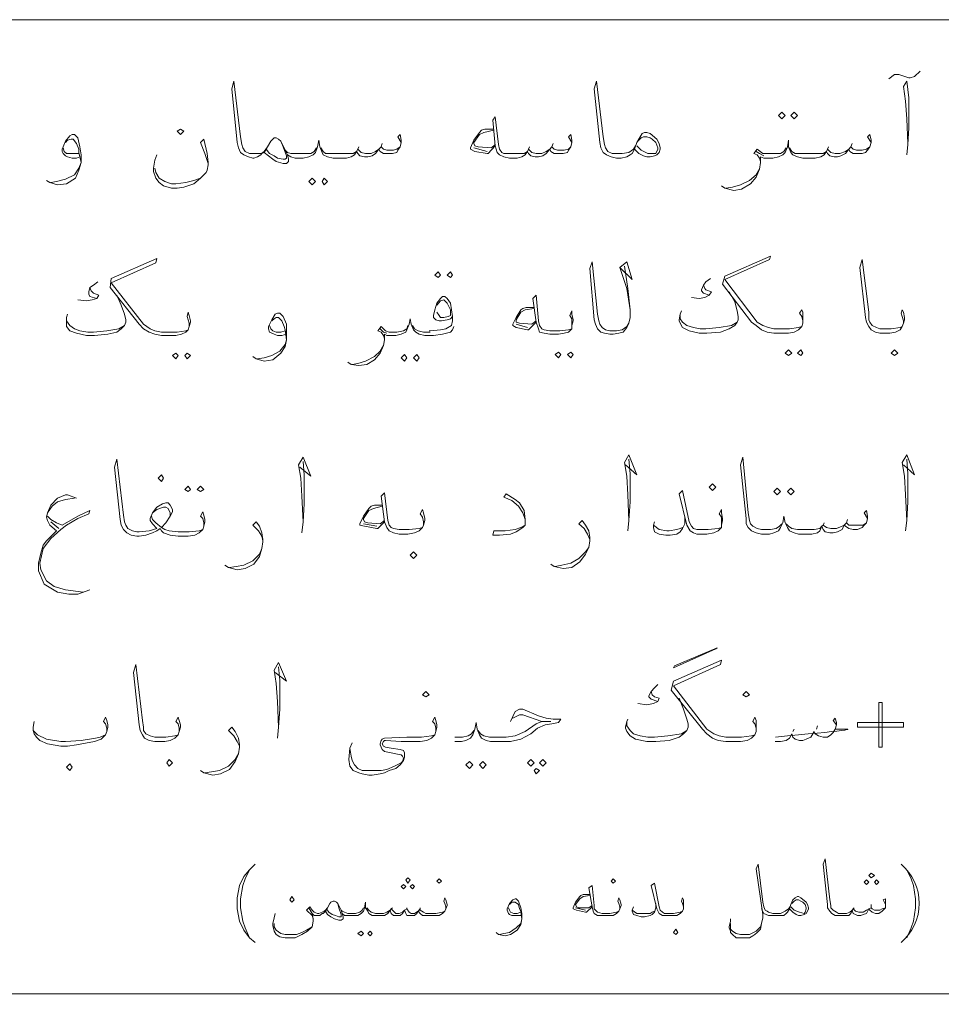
# Model space of a CAD drawing. Header units: inches. Extents: x 5.7 to 89.8, y 4 to 63.5.
# Tile 11 of 34: x 44.3 to 52.3, y 28.7 to 37.2. Entities that reach past the tile are written whole.
import ezdxf

# ---------------------------------------------------------------- set-up
doc = ezdxf.new("R2010")
doc.units = ezdxf.units.IN
doc.header["$MEASUREMENT"] = 0
doc.layers.add('PDF_textt', color=7, linetype='Continuous')

msp = doc.modelspace()

# ---------------------------------------------------------------- linework, layer by layer
at = {"layer": 'PDF_textt', "lineweight": 20}
for points in [[(19.3234, 37.1829), (74.3272, 37.1829), (74.3272, 16.4084)], [(51.8287, 36.6724), (51.8769, 36.7109), (51.9154, 36.7109), (52.0021, 36.682), (52.0117, 36.682), (52.0502, 36.6917), (52.0984, 36.7398)], [(47.6199, 36.1234), (47.591, 36.1716), (47.6102, 36.1908), (47.6199, 36.1427), (47.6199, 36.1234), (47.6102, 36.0849), (47.591, 36.056), (47.5813, 36.0367), (47.5428, 36.0271), (47.5043, 36.0271), (47.4658, 36.0271), (47.4369, 36.0464), (47.4272, 36.0656), (47.3983, 36.0271), (47.3695, 36.0078), (47.3309, 35.9982), (47.302, 35.9982), (47.2635, 36.0078), (47.2442, 36.0271), (47.2346, 36.0464), (47.2154, 36.0175), (47.1865, 35.9982), (47.1479, 35.9886), (47.0901, 35.9886), (47.0324, 35.9886), (46.9842, 35.9982), (46.9457, 36.0175), (46.936, 36.0367), (46.9168, 36.0849), (46.9072, 36.1427), (46.8975, 36.0849), (46.8783, 36.0367), (46.859, 36.0175), (46.8205, 35.9982), (46.7723, 35.9886), (46.7242, 35.9886), (46.7049, 35.9886), (46.6664, 35.9982), (46.6375, 36.0175), (46.6182, 36.056), (46.5797, 36.1331), (46.5604, 36.1523), (46.5412, 36.1619), (46.5219, 36.1619), (46.5123, 36.1523), (46.493, 36.1331), (46.4641, 36.0849), (46.4352, 36.0367), (46.416, 36.0271), (46.4063, 36.0175), (46.3774, 35.9982), (46.3485, 35.9886), (46.3389, 35.9886), (46.3004, 35.9982), (46.2619, 36.0175), (46.233, 36.0367), (46.2137, 36.0753), (46.2041, 36.1234), (46.1559, 36.5857), (46.1752, 36.6531), (46.233, 36.1716), (46.2426, 36.1042), (46.2522, 36.0753), (46.2715, 36.0464), (46.31, 36.0271), (46.3389, 36.0271), (46.3485, 36.0271), (46.3582, 36.0271), (46.4063, 36.0271), (46.4256, 36.0367), (46.4352, 36.0464), (46.4641, 36.0849)], [(49.6328, 36.0656), (49.6135, 36.0271), (49.5943, 36.0175), (49.5654, 35.9982), (49.5172, 35.9886), (49.4883, 35.9886), (49.4787, 35.9886), (49.4305, 35.9982), (49.392, 36.0175), (49.3631, 36.0367), (49.3438, 36.0753), (49.3342, 36.1234), (49.2861, 36.5857), (49.3053, 36.6531), (49.3631, 36.1716), (49.3727, 36.1042), (49.3824, 36.0753), (49.4016, 36.0464), (49.4402, 36.0271), (49.4787, 36.0271), (49.4883, 36.0271), (49.5268, 36.0271), (49.5846, 36.0367), (49.6232, 36.0656), (49.6424, 36.0945)], [(51.9828, 36.0175), (51.9924, 36.1042), (52.0021, 36.2486), (52.0021, 36.5087), (51.9828, 36.6531), (51.9539, 36.605), (51.9732, 36.4798), (51.9828, 36.3257), (51.9924, 36.1138)], [(49.0934, 36.1234), (49.0645, 36.1716), (49.0838, 36.1908), (49.0934, 36.1427), (49.0934, 36.1234), (49.0838, 36.0849), (49.0645, 36.056), (49.0549, 36.0367), (49.0164, 36.0271), (48.9779, 36.0271), (48.9393, 36.0271), (48.9104, 36.0464), (48.9008, 36.0656), (48.8719, 36.0271), (48.843, 36.0078), (48.8045, 35.9982), (48.7756, 35.9982), (48.7371, 36.0078), (48.7178, 36.0271), (48.7082, 36.0464), (48.6889, 36.0175), (48.66, 35.9982), (48.6215, 35.9886), (48.5637, 35.9886), (48.5541, 35.9886), (48.5059, 35.9982), (48.4674, 36.0175), (48.4481, 36.0367), (48.4289, 36.0945), (48.4096, 36.316), (48.4289, 36.3449), (48.4578, 36.1042), (48.4674, 36.0656), (48.4867, 36.0367), (48.5059, 36.0271), (48.5541, 36.0271), (48.5637, 36.0271), (48.6408, 36.0271), (48.6793, 36.0271), (48.7082, 36.0464), (48.7178, 36.0656), (48.7467, 36.0367), (48.7852, 36.0271), (48.8334, 36.0271), (48.8719, 36.0464), (48.9008, 36.0656), (48.9201, 36.0849), (48.9393, 36.0656), (48.9682, 36.056), (49.026, 36.056), (49.0645, 36.0656), (49.0838, 36.0849)], [(48.4193, 36.239), (48.3422, 36.239), (48.3133, 36.2294), (48.294, 36.2101), (48.2459, 36.1427), (48.217, 36.0753), (48.217, 36.0656), (48.2555, 36.0464), (48.3615, 36.0271), (48.3711, 36.0271), (48.4289, 36.0945)], [(48.4193, 36.2294), (48.3326, 36.2101), (48.294, 36.1908), (48.2459, 36.1234), (48.2459, 36.1138), (48.2555, 36.0945), (48.2844, 36.0849), (48.4, 36.0753), (48.4289, 36.1042)], [(44.8461, 35.9982), (44.8172, 35.9886), (44.7787, 35.9886), (44.7401, 35.9982), (44.7209, 36.0078), (44.7016, 36.0271), (44.692, 36.0464), (44.692, 36.0656), (44.7209, 36.1331), (44.7594, 36.1812), (44.7787, 36.1908), (44.7979, 36.1908), (44.8268, 36.1619), (44.8461, 36.0849), (44.8557, 36.0175), (44.8557, 35.9501), (44.8364, 35.8826), (44.8076, 35.8152), (44.7305, 35.7671), (44.6535, 35.7574), (44.586, 35.7767), (44.5571, 35.796)], [(44.7209, 36.1234), (44.7401, 36.1427), (44.769, 36.1523), (44.7883, 36.1523), (44.8172, 36.1138), (44.8364, 36.0656), (44.8364, 36.0367), (44.8557, 35.9501), (44.8364, 35.9019), (44.7979, 35.8441), (44.7209, 35.8056), (44.6438, 35.7863), (44.5957, 35.7767)], [(45.9537, 35.9404), (45.9248, 36.0271), (45.8862, 36.1234), (45.9151, 36.1523), (45.944, 36.0271), (45.9537, 35.9501), (45.9537, 35.9308), (45.944, 35.8826), (45.9344, 35.8634), (45.8862, 35.8152), (45.8285, 35.7671), (45.7418, 35.7382), (45.684, 35.7285), (45.6358, 35.7285), (45.5684, 35.7478), (45.5299, 35.7767), (45.501, 35.8152), (45.4817, 35.873), (45.4817, 35.9019), (45.4914, 35.9693), (45.5106, 36.0175)], [(46.5797, 36.1331), (46.599, 36.0849), (46.6278, 36.0078), (46.6278, 35.9886), (46.6182, 35.979), (46.599, 35.979), (46.5508, 35.9886), (46.5219, 36.0078), (46.4834, 36.0271), (46.4545, 36.0656)], [(49.6617, 36.1331), (49.6906, 36.1619), (49.7098, 36.1716), (49.7387, 36.1716), (49.7676, 36.1619), (49.7869, 36.1523), (49.8158, 36.1234), (49.835, 36.0753), (49.835, 36.0656), (49.8158, 36.0271), (49.7965, 36.0271), (49.7484, 36.0271), (49.6906, 36.056), (49.652, 36.0945)], [(51.6746, 36.1234), (51.6457, 36.1716), (51.665, 36.1908), (51.6746, 36.1427), (51.6746, 36.1234), (51.665, 36.0849), (51.6457, 36.056), (51.6264, 36.0367), (51.5975, 36.0271), (51.559, 36.0271), (51.5205, 36.0271), (51.4916, 36.0464), (51.482, 36.0656), (51.4531, 36.0271), (51.4146, 36.0078), (51.3857, 35.9982), (51.3568, 35.9982), (51.3182, 36.0078), (51.299, 36.0271), (51.2894, 36.0464), (51.2701, 36.0175), (51.2412, 35.9982), (51.193, 35.9886), (51.1449, 35.9886), (51.0871, 35.9886), (51.0389, 35.9982), (51.0004, 36.0175), (50.9812, 36.0367), (50.9619, 36.0849), (50.9619, 36.1427), (50.9523, 36.0849), (50.933, 36.0367), (50.9137, 36.0175), (50.8752, 35.9982), (50.8271, 35.9886), (50.7693, 35.9886), (50.75, 35.9886), (50.7211, 35.9982), (50.7211, 35.9501), (50.7115, 35.8923), (50.6826, 35.8249), (50.6344, 35.7671), (50.5574, 35.7189), (50.49, 35.7093), (50.4129, 35.7285), (50.384, 35.7478)], [(44.8364, 36.0271), (44.8076, 36.0271), (44.769, 36.0271), (44.7305, 36.0271), (44.7112, 36.0464), (44.7016, 36.0753)], [(46.8879, 36.0753), (46.8686, 36.0464), (46.8397, 36.0271), (46.7819, 36.0271), (46.7242, 36.0271), (46.7049, 36.0271), (46.6664, 36.0271), (46.6375, 36.0367), (46.6182, 36.056)], [(46.9264, 36.0753), (46.9457, 36.0464), (46.9649, 36.0271), (47.0227, 36.0271), (47.0901, 36.0271), (47.1576, 36.0271), (47.2057, 36.0271), (47.2346, 36.0464), (47.2442, 36.0656), (47.2731, 36.0367), (47.3117, 36.0271), (47.3598, 36.0271), (47.3983, 36.0464), (47.4272, 36.0656), (47.4465, 36.0849), (47.4658, 36.0656), (47.4947, 36.056), (47.5524, 36.056), (47.5813, 36.0656), (47.6102, 36.0849)], [(47.2539, 36.0849), (47.2442, 36.0656)], [(47.4561, 36.1138), (47.4465, 36.0849)], [(48.3615, 36.0464), (48.2459, 36.0753)], [(48.7275, 36.0849), (48.7178, 36.0656)], [(48.9297, 36.1138), (48.9201, 36.0849)], [(50.9426, 36.0753), (50.9234, 36.0464), (50.8945, 36.0271), (50.8367, 36.0271), (50.7693, 36.0271), (50.7596, 36.0271), (50.7404, 36.0271), (50.6922, 36.0656), (50.6633, 36.0271), (50.6922, 36.0175), (50.7115, 35.9886), (50.7211, 35.9597)], [(50.75, 36.0078), (50.7115, 36.0271), (50.6826, 36.0464)], [(50.9715, 36.0753), (50.9908, 36.0464), (51.0197, 36.0271), (51.0775, 36.0271), (51.1449, 36.0271), (51.2123, 36.0271), (51.2605, 36.0271), (51.2894, 36.0464), (51.299, 36.0656), (51.3279, 36.0367), (51.3664, 36.0271), (51.4049, 36.0271), (51.4531, 36.0464), (51.482, 36.0656), (51.5012, 36.0849), (51.5205, 36.0656), (51.5494, 36.056), (51.5975, 36.056), (51.6361, 36.0656), (51.665, 36.0849)], [(51.3086, 36.0849), (51.299, 36.0656)], [(51.5109, 36.1138), (51.5012, 36.0849)], [(46.6375, 36.0175), (46.6471, 35.979), (46.6471, 35.9597), (46.6278, 35.9404), (46.599, 35.9404), (46.5412, 35.9597), (46.5123, 35.979), (46.4738, 36.0078), (46.4352, 36.0367)], [(45.4914, 35.9019), (45.501, 35.8634), (45.5299, 35.8152), (45.578, 35.7863), (45.6358, 35.7671), (45.6744, 35.7671), (45.761, 35.7767), (45.8285, 35.796), (45.8862, 35.8152), (45.9344, 35.8634)], [(50.4225, 35.7285), (50.4803, 35.7382), (50.5477, 35.7574), (50.6248, 35.796), (50.6826, 35.8441), (50.7115, 35.8923)], [(45.7899, 34.5343), (45.7899, 34.5632), (45.7803, 34.5921), (45.7707, 34.621), (45.7803, 34.6595), (45.7899, 34.6306), (45.7996, 34.5824), (45.7996, 34.5728), (45.7899, 34.5343), (45.7803, 34.5054), (45.761, 34.4861), (45.7225, 34.4669), (45.6744, 34.4572), (45.5973, 34.4572), (45.5492, 34.4572), (45.4914, 34.4669), (45.4432, 34.4861), (45.3951, 34.515), (45.3565, 34.5535), (45.1061, 34.8714), (45.1158, 34.9484), (45.5106, 35.1218), (45.501, 35.0833), (45.1158, 34.9099), (45.3951, 34.5535), (45.4528, 34.515), (45.4914, 34.4957), (45.5492, 34.4861), (45.5973, 34.4861), (45.684, 34.4861), (45.761, 34.4957), (45.7803, 34.5054)], [(51.0871, 34.5632), (51.0871, 34.5824), (51.0775, 34.621), (51.0582, 34.6498), (51.0775, 34.6787), (51.0871, 34.6595), (51.0871, 34.6113), (51.0871, 34.5921), (51.0871, 34.5632), (51.0775, 34.5343), (51.0486, 34.5054), (51.01, 34.4861), (50.9619, 34.4765), (50.8945, 34.4765), (50.8367, 34.4765), (50.7789, 34.4861), (50.7307, 34.5054), (50.6826, 34.5439), (50.6441, 34.5728), (50.3936, 34.9003), (50.4129, 34.9677), (50.8078, 35.141), (50.7982, 35.1121), (50.4129, 34.9388), (50.6922, 34.5728), (50.7404, 34.5439), (50.7885, 34.5246), (50.8367, 34.515), (50.8945, 34.515), (50.9715, 34.515), (51.0486, 34.5246), (51.0775, 34.5343)], [(51.9539, 34.5632), (51.9539, 34.5824), (51.9443, 34.621), (51.9346, 34.6498), (51.9443, 34.6787), (51.9539, 34.6595), (51.9635, 34.6113), (51.9635, 34.5921), (51.9539, 34.5632), (51.9443, 34.5343), (51.925, 34.5054), (51.8865, 34.4861), (51.8383, 34.4765), (51.7613, 34.4765), (51.7516, 34.4765), (51.7131, 34.4861), (51.6746, 34.5054), (51.6553, 34.5343), (51.6361, 34.5728), (51.6264, 34.6113), (51.5783, 35.0447), (51.5975, 35.1121), (51.6553, 34.6595), (51.6553, 34.5921), (51.665, 34.5728), (51.6842, 34.5439), (51.7228, 34.5246), (51.7516, 34.515), (51.7613, 34.515), (51.848, 34.515), (51.925, 34.5246), (51.9443, 34.5343)], [(49.5461, 35.0544), (49.575, 34.8617), (49.5943, 34.6787), (49.5943, 34.6113), (49.5846, 34.5632), (49.5654, 34.5246), (49.5365, 34.4861), (49.4979, 34.4765), (49.4498, 34.4669), (49.4305, 34.4669), (49.4209, 34.4669), (49.3727, 34.4765), (49.3438, 34.4861), (49.315, 34.515), (49.2957, 34.5535), (49.2861, 34.5921), (49.2475, 35.0351), (49.2668, 35.0929), (49.315, 34.6402), (49.3246, 34.5824), (49.3342, 34.5535), (49.3535, 34.5246), (49.3824, 34.5054), (49.4209, 34.4957), (49.4305, 34.4957), (49.4787, 34.4957), (49.5268, 34.5054), (49.5654, 34.5343), (49.5846, 34.5632)], [(49.5076, 35.0447), (49.6135, 34.9388), (49.5654, 35.0929), (49.5076, 35.0447), (49.5654, 34.8617), (49.5943, 34.6787)], [(50.2877, 34.9484), (50.2492, 34.9195), (50.2299, 34.8906), (50.2107, 34.8521), (50.2107, 34.8425), (50.2299, 34.8232), (50.2781, 34.8039), (50.2395, 34.7847), (50.1914, 34.7751), (50.124, 34.7847)], [(45.0002, 34.9195), (44.9617, 34.8906), (44.9328, 34.8714), (44.9231, 34.8328), (44.9231, 34.8136), (44.9328, 34.7943), (44.9905, 34.7751), (44.952, 34.7654), (44.9039, 34.7558), (44.8268, 34.7654)], [(44.9328, 34.8714), (44.9424, 34.8425), (44.9617, 34.8232), (45.0098, 34.8039), (44.9905, 34.7751)], [(50.2299, 34.8906), (50.2395, 34.8617), (50.2492, 34.8521), (50.2973, 34.8328), (50.2781, 34.8039)], [(45.1639, 34.8039), (45.2024, 34.7173), (45.2313, 34.6402), (45.241, 34.5921), (45.241, 34.5728), (45.2313, 34.5439), (45.2024, 34.515), (45.1639, 34.4861), (45.0869, 34.4669), (44.9713, 34.4572), (44.9039, 34.4572), (44.8172, 34.4765), (44.7594, 34.4957), (44.7305, 34.5343), (44.7305, 34.5632), (44.7305, 34.5728), (44.7305, 34.6113), (44.7401, 34.6402)], [(48.0629, 34.621), (48.0436, 34.6017), (48.0147, 34.5921), (47.9666, 34.5824), (47.9473, 34.5824), (47.9184, 34.5921), (47.8992, 34.6113), (47.8992, 34.6306), (47.9088, 34.6787), (47.9281, 34.7365), (47.957, 34.7751), (47.9762, 34.7943), (47.9955, 34.7943), (48.0147, 34.7751), (48.0436, 34.7365), (48.0533, 34.6787), (48.0629, 34.621), (48.0629, 34.5824), (48.0533, 34.5439), (48.0051, 34.515), (47.957, 34.5054), (47.8703, 34.4957), (47.8606, 34.4957)], [(47.9281, 34.7173), (47.957, 34.7558), (47.9858, 34.7654), (48.0147, 34.7365), (48.0436, 34.6787), (48.0436, 34.6498), (48.0436, 34.6306), (48.0244, 34.621), (47.9858, 34.6113), (47.957, 34.6113), (47.9473, 34.6306), (47.9281, 34.6595)], [(49.0934, 34.5439), (49.0934, 34.5728), (49.0934, 34.6017), (49.0742, 34.6306), (49.0934, 34.6691), (49.0934, 34.6402), (49.1031, 34.5921), (49.1031, 34.5824), (49.0934, 34.5439), (49.0934, 34.515), (49.0645, 34.4861), (49.026, 34.4765), (48.9779, 34.4669), (48.9008, 34.4669), (48.8527, 34.4765), (48.8141, 34.4861), (48.8045, 34.515), (48.7852, 34.5728), (48.7563, 34.7751), (48.7852, 34.8039), (48.8045, 34.5824), (48.8141, 34.5439), (48.8334, 34.515), (48.8527, 34.5054), (48.9008, 34.4957), (48.9875, 34.4957), (49.0645, 34.5054), (49.0934, 34.515)], [(50.4514, 34.8328), (50.4996, 34.7462), (50.5189, 34.6691), (50.5285, 34.621), (50.5285, 34.5921), (50.5189, 34.5728), (50.4996, 34.5439), (50.4514, 34.515), (50.3744, 34.4861), (50.2588, 34.4765), (50.1914, 34.4765), (50.1047, 34.4957), (50.0469, 34.5246), (50.0277, 34.5632), (50.018, 34.5824), (50.018, 34.5921), (50.0277, 34.6402), (50.0373, 34.6691)], [(48.766, 34.698), (48.6986, 34.698), (48.6697, 34.6884), (48.6504, 34.6787), (48.6119, 34.6113), (48.583, 34.5535), (48.583, 34.5439), (48.6119, 34.5246), (48.7082, 34.5054), (48.7178, 34.5054), (48.7852, 34.5728)], [(48.766, 34.6884), (48.6889, 34.6787), (48.6504, 34.6595), (48.6119, 34.5921), (48.6119, 34.5824), (48.6119, 34.5728), (48.6408, 34.5632), (48.7467, 34.5535), (48.7852, 34.5824)], [(45.2313, 34.5439), (45.1832, 34.515), (45.0772, 34.4957), (44.9617, 34.4861), (44.9135, 34.4861), (44.8461, 34.4957), (44.7979, 34.515), (44.7594, 34.5439), (44.7305, 34.5824), (44.7305, 34.6017)], [(46.6278, 34.4669), (46.5893, 34.4572), (46.5508, 34.4572), (46.5219, 34.4669), (46.5026, 34.4765), (46.4834, 34.4861), (46.4738, 34.515), (46.4738, 34.5343), (46.5026, 34.5921), (46.5315, 34.6402), (46.5508, 34.6498), (46.5701, 34.6498), (46.599, 34.621), (46.6278, 34.5535), (46.6278, 34.4861), (46.6278, 34.4187), (46.6182, 34.3609), (46.5797, 34.3031), (46.5123, 34.2453), (46.4352, 34.2357), (46.3678, 34.255), (46.3389, 34.2742)], [(46.5026, 34.5824), (46.5219, 34.6017), (46.5412, 34.6113), (46.5604, 34.6113), (46.5893, 34.5824), (46.6086, 34.5343), (46.6182, 34.5054), (46.6278, 34.4187), (46.6182, 34.3802), (46.5701, 34.3224), (46.5026, 34.2839), (46.4352, 34.2646), (46.3774, 34.255)], [(48.0725, 34.5343), (48.0629, 34.5054), (48.0436, 34.4861), (47.9762, 34.4669), (47.8992, 34.4572), (47.8703, 34.4572), (47.8221, 34.4572), (47.774, 34.4669), (47.7451, 34.4861), (47.7258, 34.5054), (47.7065, 34.5535), (47.6969, 34.6017), (47.6873, 34.5535), (47.668, 34.5054), (47.6584, 34.4861), (47.6199, 34.4669), (47.5717, 34.4572), (47.5236, 34.4572), (47.4947, 34.4572), (47.4754, 34.4669), (47.4754, 34.4187), (47.4658, 34.3705), (47.4369, 34.3031), (47.3887, 34.2453), (47.3213, 34.2068), (47.2539, 34.1972), (47.1865, 34.2068), (47.1576, 34.2261)], [(50.5189, 34.5728), (50.4707, 34.5439), (50.3648, 34.5246), (50.2492, 34.515), (50.201, 34.515), (50.1432, 34.5246), (50.0855, 34.5439), (50.0469, 34.5728), (50.0277, 34.6017), (50.0277, 34.6306)], [(46.6182, 34.4957), (46.5797, 34.4861), (46.5412, 34.4861), (46.5123, 34.4957), (46.493, 34.515), (46.4834, 34.5439)], [(47.6777, 34.5439), (47.668, 34.515), (47.6391, 34.4957), (47.5813, 34.4861), (47.5236, 34.4861), (47.5139, 34.4861), (47.485, 34.4957), (47.4465, 34.5343), (47.4176, 34.4957), (47.4465, 34.4861), (47.4658, 34.4572), (47.4754, 34.4283)], [(47.4947, 34.4765), (47.4658, 34.4861), (47.4369, 34.515)], [(47.7162, 34.5439), (47.7354, 34.515), (47.7643, 34.4957), (47.8125, 34.4861), (47.8703, 34.4861)], [(48.7082, 34.5246), (48.6119, 34.5535)], [(47.1961, 34.2068), (47.2442, 34.2164), (47.3117, 34.2357), (47.3887, 34.2742), (47.4369, 34.3224), (47.4658, 34.3705)], [(46.7434, 33.3207), (46.8397, 33.2437), (46.7723, 33.4074), (46.7338, 33.34), (46.7531, 33.2244), (46.7627, 33.0703), (46.7723, 32.8488), (46.7627, 32.7525)], [(49.5557, 33.34), (49.652, 33.2533), (49.5846, 33.4267), (49.5461, 33.3593), (49.5654, 33.2437), (49.575, 33.08), (49.5846, 32.8584), (49.575, 32.7718)], [(51.6457, 32.8777), (51.6168, 32.9259), (51.6361, 32.9451), (51.6457, 32.897), (51.6457, 32.8777), (51.6361, 32.8392), (51.6168, 32.8199), (51.5975, 32.8007), (51.559, 32.7814), (51.5205, 32.7814), (51.482, 32.791), (51.4531, 32.8103), (51.4434, 32.8199), (51.4242, 32.7814), (51.3857, 32.7621), (51.3471, 32.7525), (51.3182, 32.7525), (51.2797, 32.7621), (51.2605, 32.7814), (51.2508, 32.8103), (51.2316, 32.7718), (51.2123, 32.7525), (51.1641, 32.7429), (51.1064, 32.7429), (51.0486, 32.7429), (51.01, 32.7525), (50.9715, 32.7718), (50.9523, 32.8007), (50.933, 32.8392), (50.9234, 32.897), (50.9137, 32.8392), (50.8945, 32.8007), (50.8752, 32.7718), (50.8367, 32.7525), (50.7982, 32.7429), (50.7404, 32.7429), (50.7307, 32.7429), (50.6826, 32.7525), (50.6441, 32.7718), (50.6152, 32.8007), (50.5959, 32.8296), (50.5959, 32.8777), (50.5477, 33.34), (50.567, 33.4074), (50.6152, 32.9259), (50.6248, 32.8584), (50.6344, 32.8296), (50.6537, 32.8103), (50.6922, 32.791), (50.7307, 32.7814), (50.7404, 32.7814), (50.8078, 32.7814), (50.8559, 32.791), (50.8848, 32.8103), (50.9041, 32.8296)], [(51.9539, 33.34), (52.0502, 33.2533), (51.9828, 33.4267), (51.9443, 33.3593), (51.9635, 33.2437), (51.9732, 33.08), (51.9828, 32.8584), (51.9732, 32.7718)], [(45.9151, 32.8103), (45.9151, 32.8392), (45.9055, 32.8777), (45.8862, 32.897), (45.9055, 32.9355), (45.9151, 32.9066), (45.9248, 32.8681), (45.9248, 32.8488), (45.9151, 32.8103), (45.9055, 32.7814), (45.8766, 32.7525), (45.8381, 32.7332), (45.7803, 32.7236), (45.7129, 32.7236), (45.6936, 32.7236), (45.6262, 32.7332), (45.5684, 32.7525), (45.5492, 32.7718), (45.5395, 32.791), (45.5106, 32.7718), (45.4721, 32.7525), (45.4143, 32.7332), (45.3565, 32.7236), (45.3469, 32.7236), (45.3373, 32.7236), (45.2891, 32.7332), (45.2506, 32.7525), (45.2217, 32.7814), (45.2024, 32.8199), (45.1928, 32.8681), (45.1446, 33.3207), (45.1639, 33.3882), (45.2217, 32.9066), (45.2313, 32.8488), (45.241, 32.8199), (45.2602, 32.791), (45.2987, 32.7718), (45.3373, 32.7621), (45.3469, 32.7621), (45.3565, 32.7621), (45.4432, 32.7718), (45.5106, 32.791), (45.4721, 32.8296), (45.4528, 32.8584), (45.4528, 32.8777), (45.4721, 32.9259), (45.5106, 32.974), (45.5588, 33.0029), (45.5877, 33.0125), (45.6069, 33.0125), (45.6262, 32.9933), (45.6455, 32.9548), (45.6455, 32.9355), (45.6262, 32.897), (45.5877, 32.8392), (45.5492, 32.8007), (45.578, 32.7814), (45.6166, 32.7718), (45.6936, 32.7621), (45.7129, 32.7621), (45.7899, 32.7621), (45.8766, 32.7718), (45.9055, 32.7814)], [(46.7723, 32.8488), (46.7819, 33.0029), (46.7819, 33.2533), (46.7723, 33.3689)], [(49.5846, 32.8584), (49.5943, 33.0222), (49.5943, 33.263), (49.5846, 33.3882)], [(51.9828, 32.8584), (51.9924, 33.0222), (51.9924, 33.263), (51.9828, 33.3882)], [(44.8172, 33.0511), (44.7401, 33.08), (44.7209, 33.08), (44.6535, 33.0511), (44.5957, 32.9933), (44.5668, 32.9259), (44.5571, 32.8873), (44.5668, 32.8584), (44.586, 32.8199), (44.6438, 32.7718), (44.5571, 32.6851), (44.5282, 32.6466), (44.509, 32.5791), (44.4897, 32.4925), (44.4897, 32.425), (44.5379, 32.3095), (44.6535, 32.242), (44.7498, 32.2228), (44.8268, 32.2228), (44.9328, 32.2613)], [(47.8125, 32.8199), (47.8125, 32.8488), (47.8029, 32.8873), (47.7836, 32.9162), (47.8029, 32.9548), (47.8125, 32.9259), (47.8221, 32.8777), (47.8221, 32.8584), (47.8125, 32.8199), (47.8029, 32.8007), (47.774, 32.7718), (47.7354, 32.7525), (47.6777, 32.7429), (47.6102, 32.7429), (47.6006, 32.7429), (47.5524, 32.7525), (47.5139, 32.7718), (47.4947, 32.8007), (47.4754, 32.8488), (47.4465, 33.0703), (47.4754, 33.0992), (47.5043, 32.8584), (47.5139, 32.8199), (47.5332, 32.8007), (47.5524, 32.791), (47.6006, 32.7814), (47.6102, 32.7814), (47.6873, 32.7814), (47.774, 32.791), (47.8029, 32.8007)], [(48.6889, 32.8681), (48.6697, 32.9259), (48.6311, 32.9836), (48.5734, 33.0318), (48.5059, 33.0607), (48.5252, 33.0896), (48.6022, 33.0414), (48.6408, 33.0125), (48.6793, 32.9451), (48.6889, 32.8681), (48.6889, 32.8488), (48.6889, 32.8199), (48.6697, 32.8007), (48.6119, 32.7621), (48.5637, 32.7429), (48.4674, 32.7332), (48.4096, 32.7332), (48.4193, 32.7718), (48.5156, 32.7718), (48.6022, 32.7814), (48.6504, 32.8007), (48.6889, 32.8199)], [(50.384, 32.8199), (50.384, 32.8488), (50.384, 32.8873), (50.3648, 32.9162), (50.384, 32.9548), (50.384, 32.9259), (50.3936, 32.8777), (50.3936, 32.8584), (50.384, 32.8199), (50.384, 32.8007), (50.3551, 32.7718), (50.3166, 32.7525), (50.2588, 32.7429), (50.1818, 32.7429), (50.1721, 32.7429), (50.1432, 32.7525), (50.1143, 32.7718), (50.0855, 32.8199), (50.018, 33.0896), (50.0469, 33.1185), (50.1047, 32.8488), (50.124, 32.8103), (50.1432, 32.791), (50.1721, 32.7814), (50.1818, 32.7814), (50.2684, 32.7814), (50.3551, 32.791), (50.384, 32.8007)], [(44.5668, 32.9259), (44.6053, 32.9836), (44.6535, 33.0222), (44.7209, 33.0414), (44.7979, 33.0511)], [(47.4561, 32.9933), (47.3887, 32.9933), (47.3598, 32.9836), (47.3406, 32.9644), (47.2924, 32.897), (47.2635, 32.8296), (47.2635, 32.8199), (47.302, 32.8103), (47.408, 32.791), (47.4176, 32.791), (47.4754, 32.8488)], [(47.4561, 32.9836), (47.3791, 32.9644), (47.3406, 32.9451), (47.2924, 32.8777), (47.2924, 32.8681), (47.302, 32.8488), (47.3309, 32.8392), (47.4369, 32.8296), (47.4754, 32.8584)], [(44.875, 32.242), (44.7209, 32.2613), (44.6246, 32.2902), (44.5571, 32.3384), (44.509, 32.4347), (44.4994, 32.4925), (44.5282, 32.6177), (44.5957, 32.7043), (44.6823, 32.7814), (44.7305, 32.8199), (44.8268, 32.8777), (44.9231, 32.9162), (44.9328, 32.9451), (44.8268, 32.897), (44.692, 32.8199), (44.6438, 32.8392), (44.5957, 32.8681), (44.5668, 32.897)], [(45.4625, 32.897), (45.4721, 32.8681), (45.501, 32.8392), (45.5492, 32.8007)], [(45.6262, 32.897), (45.6262, 32.9259), (45.6069, 32.9644), (45.5877, 32.974), (45.5684, 32.974), (45.5106, 32.9548), (45.4721, 32.9259)], [(44.6631, 32.791), (44.5957, 32.8488)], [(46.4256, 32.6851), (46.416, 32.7236), (46.3871, 32.7718), (46.3389, 32.8199), (46.3678, 32.8488), (46.3967, 32.8103), (46.416, 32.7525), (46.4256, 32.6947), (46.4256, 32.6755), (46.416, 32.6177), (46.3967, 32.5502), (46.3485, 32.4828), (46.2715, 32.4443), (46.2041, 32.4347), (46.127, 32.4539), (46.0981, 32.4732)], [(47.408, 32.8103), (47.2924, 32.8296)], [(49.2475, 32.6947), (49.2283, 32.7429), (49.1994, 32.791), (49.1512, 32.8296), (49.1801, 32.8584), (49.209, 32.8199), (49.2379, 32.7718), (49.2475, 32.714), (49.2475, 32.6851), (49.2379, 32.6273), (49.209, 32.5695), (49.1609, 32.5021), (49.0934, 32.4539), (49.0164, 32.4443), (48.9393, 32.4636), (48.9104, 32.4828)], [(50.0662, 32.8873), (50.0662, 32.8296), (50.0469, 32.791), (50.0277, 32.7621), (49.9988, 32.7429), (49.941, 32.7332), (49.9025, 32.7332), (49.8447, 32.7429), (49.8061, 32.7621), (49.7965, 32.8007), (49.7965, 32.8199), (49.8061, 32.8488)], [(49.7965, 32.8199), (49.8447, 32.7814), (49.9121, 32.7718), (49.9314, 32.7718), (49.9988, 32.7814), (50.0277, 32.791), (50.0469, 32.8007)], [(50.9426, 32.8296), (50.9619, 32.8103), (50.9908, 32.791), (51.0389, 32.7814), (51.1064, 32.7814), (51.1834, 32.7814), (51.2316, 32.791), (51.2508, 32.8103), (51.2605, 32.8199), (51.2894, 32.8007), (51.3279, 32.791), (51.376, 32.791), (51.4242, 32.8103), (51.4434, 32.8199), (51.4627, 32.8392), (51.482, 32.8199), (51.5109, 32.8199), (51.5687, 32.8199), (51.6072, 32.8199), (51.6361, 32.8392)], [(51.2701, 32.8392), (51.2605, 32.8199)], [(51.4723, 32.8681), (51.4627, 32.8392)], [(46.1367, 32.4539), (46.1944, 32.4636), (46.2619, 32.4732), (46.3389, 32.5117), (46.3967, 32.5695), (46.416, 32.6177)], [(48.949, 32.4636), (49.0068, 32.4732), (49.0838, 32.4925), (49.1512, 32.531), (49.209, 32.5888), (49.2379, 32.6273)], [(46.5315, 31.5486), (46.6278, 31.4716), (46.5604, 31.6353), (46.5219, 31.5679), (46.5412, 31.4523), (46.5508, 31.2982), (46.5604, 31.0767), (46.5508, 30.9804)], [(50.6826, 31.0381), (50.6826, 31.067), (50.673, 31.1056), (50.6537, 31.1248), (50.673, 31.1634), (50.6826, 31.1345), (50.6826, 31.0959), (50.6826, 31.0767), (50.6826, 31.0381), (50.673, 31.0093), (50.6441, 30.9804), (50.6055, 30.9611), (50.5477, 30.9515), (50.4707, 30.9515), (50.4225, 30.9515), (50.3551, 30.9611), (50.307, 30.9804), (50.2588, 31.0189), (50.2203, 31.0574), (49.9506, 31.3945), (49.9699, 31.4716), (50.384, 31.6545), (50.3744, 31.616), (49.9699, 31.433), (50.2588, 31.0574), (50.3166, 31.0189), (50.3648, 30.9996), (50.4225, 30.99), (50.4707, 30.99), (50.5574, 30.99), (50.6441, 30.9996), (50.673, 31.0093)], [(45.7033, 31.0381), (45.7033, 31.067), (45.6936, 31.1056), (45.6744, 31.1248), (45.6936, 31.1634), (45.7033, 31.1345), (45.7129, 31.0959), (45.7129, 31.0767), (45.7033, 31.0381), (45.6936, 31.0093), (45.6647, 30.9804), (45.6262, 30.9611), (45.578, 30.9515), (45.501, 30.9515), (45.4914, 30.9515), (45.4432, 30.9611), (45.4047, 30.9804), (45.3854, 31.0093), (45.3662, 31.0478), (45.3565, 31.0959), (45.3084, 31.5486), (45.3276, 31.616), (45.3854, 31.1345), (45.3951, 31.0767), (45.3951, 31.0478), (45.4143, 31.0189), (45.4528, 30.9996), (45.4914, 30.99), (45.501, 30.99), (45.5877, 30.99), (45.6647, 30.9996), (45.6936, 31.0093)], [(46.5604, 31.0767), (46.5701, 31.2308), (46.5701, 31.4812), (46.5604, 31.5968)], [(49.835, 31.4427), (49.8061, 31.4138), (49.7773, 31.3849), (49.758, 31.3463), (49.758, 31.3367), (49.7773, 31.3175), (49.835, 31.2982), (49.7965, 31.2789), (49.7387, 31.2693), (49.6617, 31.2789)], [(49.7773, 31.3849), (49.7869, 31.356), (49.8061, 31.3367), (49.8447, 31.3271), (49.835, 31.2982)], [(50.018, 31.3271), (50.0566, 31.2308), (50.0855, 31.1441), (50.0951, 31.1056), (50.0951, 31.0767), (50.0855, 31.0478), (50.0566, 31.0189), (50.018, 30.99), (49.9314, 30.9611), (49.8158, 30.9515), (49.7387, 30.9515), (49.6424, 30.9707), (49.5943, 30.9996), (49.5654, 31.0381), (49.5557, 31.067), (49.5557, 31.0767), (49.5654, 31.1248), (49.575, 31.1441)], [(48.5637, 31.1248), (48.6022, 31.2115), (48.6408, 31.2308), (48.6697, 31.2308), (48.8045, 31.173), (48.8719, 31.1537), (48.9297, 31.1441), (48.9971, 31.1441), (48.9779, 31.1152), (48.9201, 31.1056), (48.8623, 31.0959), (48.7949, 31.067), (48.7371, 31.0189), (48.6504, 30.9707), (48.5637, 30.9515), (48.4481, 30.9515), (48.3904, 30.9515), (48.3518, 30.9611), (48.3133, 30.9804), (48.294, 31.0093), (48.2748, 31.0574), (48.2652, 31.1152), (48.2555, 31.0574), (48.2363, 31.0093), (48.217, 30.9804), (48.1785, 30.9611), (48.1399, 30.9515), (48.0822, 30.9515)], [(45.0772, 31.0381), (45.0772, 31.067), (45.0676, 31.1056), (45.0483, 31.1248), (45.0676, 31.1634), (45.0772, 31.1345), (45.0869, 31.0959), (45.0869, 31.0767), (45.0772, 31.0381), (45.0676, 31.0093), (45.0291, 30.9707), (44.9713, 30.9515), (44.8172, 30.9226), (44.7401, 30.9129), (44.6823, 30.9129), (44.5668, 30.9322), (44.4994, 30.9611), (44.4705, 30.99), (44.4512, 31.0189), (44.4416, 31.0478), (44.4416, 31.0767), (44.4512, 31.1248)], [(47.9184, 31.0381), (47.9184, 31.067), (47.9088, 31.1056), (47.8895, 31.1248), (47.9088, 31.1634), (47.9184, 31.1345), (47.9281, 31.0959), (47.9281, 31.0767), (47.9184, 31.0381), (47.9088, 31.0093), (47.8799, 30.9804), (47.8414, 30.9611), (47.7836, 30.9515), (47.7162, 30.9515), (47.6199, 30.9515), (47.485, 30.9611), (47.4754, 30.9611), (47.4658, 30.9515), (47.4561, 30.9322), (47.4658, 30.9129), (47.485, 30.9033), (47.5332, 30.8937), (47.6102, 30.884), (47.6391, 30.8744), (47.6488, 30.8552), (47.6488, 30.8166), (47.6391, 30.7877), (47.6102, 30.7492), (47.5717, 30.7203), (47.5139, 30.7011), (47.4754, 30.6818), (47.4369, 30.6722), (47.3695, 30.6625), (47.3406, 30.6625), (47.2828, 30.6722), (47.2539, 30.6818), (47.2057, 30.7011), (47.1768, 30.7396), (47.1672, 30.7974), (47.1768, 30.8937), (47.1961, 30.9418)], [(48.2844, 31.0478), (48.3037, 31.0189), (48.3326, 30.9996), (48.3807, 30.99), (48.4481, 30.99), (48.5252, 30.99), (48.6022, 30.9996), (48.6889, 31.0381), (48.7852, 31.1056), (48.8334, 31.1248), (48.9104, 31.1248), (48.8334, 31.1248), (48.6697, 31.1826), (48.6408, 31.1826), (48.583, 31.1537)], [(50.0855, 31.0478), (50.0373, 31.0189), (49.9217, 30.9996), (49.8061, 30.99), (49.7484, 30.99), (49.6809, 30.9996), (49.6232, 31.0189), (49.5943, 31.0478), (49.5654, 31.0863), (49.5654, 31.1152)], [(51.376, 31.0959), (51.3471, 31.1345), (51.3664, 31.1537), (51.376, 31.1152), (51.376, 31.0959), (51.3664, 31.0574), (51.3471, 31.0285), (51.3279, 31.0093), (51.299, 30.99), (51.2605, 30.99), (51.2219, 30.9996), (51.193, 31.0189), (51.1834, 31.0381), (51.1545, 30.99), (51.116, 30.9707), (51.0871, 30.9611), (51.0582, 30.9611), (51.0197, 30.9707), (51.0004, 30.99), (50.9908, 31.0189), (50.9715, 30.9804), (50.9426, 30.9611), (50.8945, 30.9515), (50.8463, 30.9515)], [(44.4416, 31.0478), (44.4801, 31.0093), (44.5571, 30.9707), (44.6823, 30.9515), (44.7209, 30.9515), (44.8557, 30.9611), (44.9809, 30.9804), (45.0194, 30.99), (45.0676, 31.0093)], [(46.2233, 30.9129), (46.2041, 30.9515), (46.1752, 30.9996), (46.127, 31.0478), (46.1559, 31.0767), (46.1848, 31.0381), (46.2137, 30.9804), (46.2233, 30.9226), (46.2233, 30.9033), (46.2137, 30.8455), (46.1848, 30.7781), (46.1367, 30.7107), (46.0596, 30.6722), (45.9922, 30.6625), (45.9151, 30.6818), (45.8862, 30.7011)], [(48.2459, 31.0478), (48.2266, 31.0189), (48.1977, 30.9996), (48.1496, 30.99), (48.0822, 30.99)], [(51.01, 31.0574), (51.0004, 31.0381)], [(51.2123, 31.0863), (51.2027, 31.0574)], [(47.1768, 30.8937), (47.1865, 30.8263), (47.1961, 30.7877), (47.2154, 30.7492), (47.2442, 30.7203), (47.2828, 30.7011), (47.3213, 30.7011), (47.3598, 30.7011), (47.4465, 30.7011), (47.4947, 30.7107), (47.5621, 30.7396), (47.6199, 30.7685), (47.6295, 30.7781), (47.6391, 30.807), (47.6295, 30.8263), (47.6199, 30.8359), (47.5717, 30.8455), (47.5332, 30.8552), (47.4754, 30.8648), (47.4561, 30.884), (47.4465, 30.9033), (47.4369, 30.9226), (47.4369, 30.9322), (47.4465, 30.9611), (47.4561, 30.9707), (47.4754, 30.9804), (47.668, 30.99), (47.7162, 30.99), (47.7932, 30.99), (47.8799, 30.9996), (47.9088, 31.0093)], [(45.9248, 30.6818), (45.9826, 30.6914), (46.05, 30.7011), (46.127, 30.7396), (46.1848, 30.7974), (46.2137, 30.8455)], [(51.7998, 29.5453), (51.7805, 29.5838), (51.7998, 29.5935), (51.7998, 29.5646), (51.7998, 29.5453), (51.7998, 29.5164), (51.7805, 29.4972), (51.7709, 29.4875), (51.742, 29.4683), (51.7131, 29.4683), (51.6842, 29.4779), (51.665, 29.4972), (51.6553, 29.5068), (51.6361, 29.4683), (51.6072, 29.4586), (51.5879, 29.449), (51.559, 29.449), (51.5398, 29.4586), (51.5205, 29.4683), (51.5109, 29.4972), (51.5012, 29.4683), (51.482, 29.449), (51.4434, 29.449), (51.4049, 29.449), (51.3953, 29.449), (51.3664, 29.449), (51.3375, 29.4683), (51.3182, 29.4875), (51.299, 29.5164), (51.299, 29.5453), (51.2605, 29.892), (51.2797, 29.9402), (51.3182, 29.5838), (51.3279, 29.5357), (51.3279, 29.5164), (51.3471, 29.4972), (51.376, 29.4779), (51.3953, 29.4683), (51.4049, 29.4683), (51.4627, 29.4683), (51.4916, 29.4779), (51.5109, 29.4972), (51.5205, 29.5068), (51.5398, 29.4875), (51.5687, 29.4779), (51.6072, 29.4779), (51.6361, 29.4972), (51.6553, 29.5068), (51.6746, 29.5164), (51.6842, 29.5068), (51.7035, 29.4972), (51.7516, 29.4972), (51.7709, 29.5068), (51.7998, 29.5164)], [(46.31, 29.8439), (46.2619, 29.7861), (46.2233, 29.709), (46.2041, 29.6031), (46.2041, 29.5068), (46.2233, 29.4008), (46.2619, 29.3238), (46.31, 29.2564), (46.3582, 29.2179)], [(46.31, 29.2564), (46.2715, 29.3431), (46.2522, 29.4008), (46.233, 29.5164), (46.233, 29.5935), (46.2522, 29.709), (46.2715, 29.7668), (46.31, 29.8439), (46.3582, 29.892)], [(50.4611, 29.4201), (50.4611, 29.4008), (50.4514, 29.3527), (50.4514, 29.3431), (50.4611, 29.3142), (50.4611, 29.3045), (50.4803, 29.2853), (50.5092, 29.2564), (50.5381, 29.2564), (50.5863, 29.2564), (50.6248, 29.2564), (50.6537, 29.2756), (50.673, 29.2853), (50.6922, 29.3045), (50.7211, 29.3334), (50.7307, 29.3816), (50.7404, 29.4297), (50.7404, 29.4586), (50.6826, 29.8535), (50.7018, 29.892), (50.7404, 29.5646), (50.75, 29.526), (50.7596, 29.4972), (50.7789, 29.4875), (50.7885, 29.4779), (50.8271, 29.4683), (50.8559, 29.4683), (50.8945, 29.4683), (50.933, 29.4875), (50.9619, 29.5068), (50.9715, 29.526)], [(51.9828, 29.2564), (52.0213, 29.3431), (52.0406, 29.4008), (52.0598, 29.5164), (52.0598, 29.5935), (52.0406, 29.709), (52.0213, 29.7668), (51.9828, 29.8439)], [(49.5076, 29.5068), (49.5076, 29.526), (49.4979, 29.5549), (49.4883, 29.5742), (49.4979, 29.6031), (49.5076, 29.5838), (49.5172, 29.5453), (49.5172, 29.5357), (49.5076, 29.5068), (49.4979, 29.4875), (49.4787, 29.4683), (49.4498, 29.449), (49.4113, 29.449), (49.3535, 29.449), (49.315, 29.449), (49.2861, 29.4683), (49.2764, 29.4875), (49.2668, 29.526), (49.2379, 29.6898), (49.2668, 29.709), (49.2861, 29.5357), (49.2861, 29.5068), (49.3053, 29.4875), (49.315, 29.4779), (49.3535, 29.4683), (49.4209, 29.4683), (49.4787, 29.4779), (49.4979, 29.4875)], [(50.0566, 29.5068), (50.0566, 29.526), (50.0469, 29.5549), (50.0373, 29.5742), (50.0469, 29.6031), (50.0566, 29.5838), (50.0566, 29.5453), (50.0566, 29.5357), (50.0566, 29.5068), (50.0469, 29.4875), (50.0277, 29.4683), (49.9988, 29.449), (49.9602, 29.449), (49.9025, 29.449), (49.8928, 29.449), (49.8736, 29.449), (49.8447, 29.4683), (49.8254, 29.5068), (49.7773, 29.709), (49.8061, 29.7283), (49.8447, 29.526), (49.8543, 29.4972), (49.8736, 29.4779), (49.8928, 29.4683), (49.9025, 29.4683), (49.9699, 29.4683), (50.0277, 29.4779), (50.0469, 29.4875)], [(48.0051, 29.5068), (48.0051, 29.526), (47.9955, 29.5549), (47.9858, 29.5742), (47.9955, 29.6031), (48.0051, 29.5838), (48.0147, 29.5453), (48.0147, 29.5357), (48.0051, 29.5068), (47.9955, 29.4875), (47.9762, 29.4683), (47.9473, 29.449), (47.9088, 29.449), (47.851, 29.449), (47.8317, 29.449), (47.8029, 29.449), (47.7836, 29.4683), (47.7643, 29.4875), (47.7547, 29.4683), (47.7354, 29.449), (47.7162, 29.449), (47.6969, 29.449), (47.668, 29.449), (47.6584, 29.4683), (47.6488, 29.4972), (47.6295, 29.4683), (47.6102, 29.449), (47.5813, 29.449), (47.5717, 29.449), (47.5524, 29.449), (47.5332, 29.4683), (47.5236, 29.4972), (47.5043, 29.4683), (47.4754, 29.449), (47.4561, 29.449), (47.4465, 29.449), (47.408, 29.449), (47.3695, 29.449), (47.3406, 29.4683), (47.3309, 29.4875), (47.3117, 29.5164), (47.3117, 29.5646), (47.302, 29.5164), (47.2924, 29.4875), (47.2731, 29.4683), (47.2442, 29.449), (47.2154, 29.449), (47.1768, 29.449), (47.1576, 29.449), (47.1287, 29.449), (47.1094, 29.4683), (47.0998, 29.4972), (47.0709, 29.5549), (47.0613, 29.5646), (47.042, 29.5742), (47.0324, 29.5742), (47.0131, 29.5646), (47.0035, 29.5549), (46.9842, 29.5164), (46.9649, 29.4875), (46.9457, 29.4683), (46.936, 29.4683), (46.9168, 29.449), (46.8975, 29.449), (46.8879, 29.449), (46.8686, 29.449), (46.8494, 29.4683), (46.8205, 29.5164)], [(48.6504, 29.449), (48.6311, 29.449), (48.6022, 29.449), (48.5734, 29.449), (48.5541, 29.4586), (48.5445, 29.4683), (48.5348, 29.4972), (48.5348, 29.5068), (48.5541, 29.5549), (48.583, 29.5838), (48.6022, 29.5935), (48.6119, 29.5935), (48.6311, 29.5742), (48.6504, 29.5164), (48.66, 29.4683), (48.66, 29.4201), (48.6504, 29.3719), (48.6215, 29.3238), (48.5637, 29.2853), (48.5156, 29.2756), (48.4578, 29.2853), (48.4385, 29.3045)], [(49.2475, 29.632), (49.1897, 29.632), (49.1705, 29.6224), (49.1609, 29.6127), (49.1223, 29.5646), (49.1031, 29.5164), (49.1031, 29.5068), (49.132, 29.4972), (49.209, 29.4779), (49.2186, 29.4779), (49.2668, 29.526)], [(49.2475, 29.6224), (49.1897, 29.6127), (49.1609, 29.5935), (49.1223, 29.5453), (49.132, 29.526), (49.1512, 29.5164), (49.2379, 29.5164), (49.2668, 29.5357)], [(50.9908, 29.5549), (51.01, 29.5742), (51.0293, 29.5838), (51.0486, 29.5838), (51.0678, 29.5742), (51.0871, 29.5646), (51.1064, 29.5453), (51.116, 29.5164), (51.116, 29.5068), (51.1064, 29.4779), (51.0967, 29.4683), (51.0582, 29.4779), (51.01, 29.4972), (50.9812, 29.526)], [(46.9842, 29.5164), (46.9649, 29.4972), (46.9553, 29.4875), (46.936, 29.4779), (46.9072, 29.4683), (46.8975, 29.4683), (46.8686, 29.4779), (46.8494, 29.4972), (46.8301, 29.526), (46.8012, 29.4972), (46.8494, 29.449), (46.859, 29.4201)], [(47.0709, 29.5549), (47.0805, 29.5164), (47.0998, 29.4586), (47.0998, 29.449), (47.0998, 29.4394), (47.0805, 29.4394), (47.0516, 29.449), (47.0227, 29.4586), (46.9938, 29.4779), (46.9746, 29.5068)], [(47.2924, 29.5164), (47.2828, 29.4972), (47.2635, 29.4779), (47.225, 29.4683), (47.1768, 29.4683), (47.1576, 29.4683), (47.1287, 29.4779), (47.1094, 29.4875), (47.0998, 29.4972)], [(47.3213, 29.5164), (47.3406, 29.4972), (47.3598, 29.4779), (47.3983, 29.4683), (47.4465, 29.4683), (47.4658, 29.4683), (47.4947, 29.4779), (47.5236, 29.4972), (47.5332, 29.5068), (47.5524, 29.4875), (47.5717, 29.4683), (47.6006, 29.4683), (47.6295, 29.4779), (47.6488, 29.4972), (47.668, 29.5068), (47.6873, 29.4779), (47.7065, 29.4683), (47.7354, 29.4683), (47.7643, 29.4875), (47.7836, 29.5068), (47.7836, 29.4972), (47.8125, 29.4779), (47.8317, 29.4683), (47.851, 29.4683), (47.9184, 29.4683), (47.9762, 29.4779), (47.9955, 29.4875)], [(47.5428, 29.5164), (47.5332, 29.5068)], [(47.668, 29.5164), (47.668, 29.5068)], [(47.7836, 29.5164), (47.7836, 29.5068)], [(48.5541, 29.5453), (48.5734, 29.5646), (48.5926, 29.5646), (48.6022, 29.5646), (48.6311, 29.5453), (48.6408, 29.5068), (48.6504, 29.4875), (48.66, 29.4201), (48.6504, 29.3816), (48.6119, 29.3431), (48.5541, 29.3045), (48.5059, 29.2949), (48.4674, 29.2853)], [(48.6504, 29.4779), (48.6215, 29.4683), (48.5926, 29.4683), (48.5637, 29.4779), (48.5541, 29.4972), (48.5445, 29.5164)], [(49.209, 29.4972), (49.1223, 29.5164)], [(49.8158, 29.5549), (49.8158, 29.5164), (49.8061, 29.4779), (49.7869, 29.4586), (49.7676, 29.449), (49.7195, 29.4394), (49.6906, 29.4394), (49.652, 29.449), (49.6232, 29.4586), (49.6135, 29.4875), (49.6135, 29.4972), (49.6232, 29.526)], [(49.6135, 29.4972), (49.652, 29.4683), (49.7002, 29.4683), (49.7098, 29.4683), (49.7676, 29.4683), (49.7869, 29.4779), (49.8061, 29.4875)], [(50.9715, 29.5068), (50.9523, 29.4779), (50.9426, 29.4683), (50.9234, 29.449), (50.8848, 29.449), (50.8559, 29.449), (50.8271, 29.449), (50.7885, 29.449), (50.75, 29.4683), (50.7307, 29.5068)], [(51.5301, 29.5164), (51.5205, 29.5068)], [(51.6746, 29.5453), (51.6746, 29.5164)], [(46.8494, 29.4683), (46.859, 29.4201), (46.859, 29.4008), (46.8494, 29.3527), (46.8108, 29.3142), (46.7627, 29.2853), (46.7049, 29.2564), (46.6567, 29.2564), (46.6182, 29.2564), (46.5701, 29.266), (46.5412, 29.2853), (46.5219, 29.3142), (46.5123, 29.3623), (46.5123, 29.3816), (46.5219, 29.4297), (46.5315, 29.4683)], [(47.1094, 29.4683), (47.119, 29.4394), (47.119, 29.4201), (47.0998, 29.4105), (47.0805, 29.4105), (47.042, 29.4201), (47.0131, 29.4394), (46.9842, 29.4586), (46.9649, 29.4875)], [(46.5219, 29.3816), (46.5219, 29.3527), (46.5412, 29.3238), (46.5797, 29.2949), (46.6182, 29.2853), (46.6471, 29.2853), (46.7145, 29.2853), (46.7627, 29.3045), (46.8012, 29.3238), (46.8494, 29.3527)], [(50.7307, 29.3816), (50.7211, 29.3527), (50.6826, 29.3142), (50.6248, 29.2853), (50.5863, 29.2853), (50.5477, 29.2853), (50.5092, 29.2949), (50.4803, 29.3142), (50.4611, 29.3334), (50.4611, 29.3527), (50.4611, 29.3816)], [(74.4235, 28.7748), (19.3234, 28.7748)]]:
    msp.add_lwpolyline(points, dxfattribs=at)
for points in [[(50.9041, 36.3835), (50.933, 36.3546), (50.9041, 36.3257), (50.8752, 36.3546)], [(51.01, 36.3835), (51.0389, 36.3546), (51.01, 36.3257), (50.9812, 36.3546)], [(45.7129, 36.239), (45.7418, 36.2197), (45.7129, 36.1908), (45.684, 36.2197)], [(49.6328, 36.0656), (49.652, 36.1234), (49.6809, 36.1716), (49.7002, 36.2005), (49.7195, 36.2101), (49.7387, 36.2101), (49.7676, 36.2005), (49.8254, 36.1523), (49.8447, 36.1138), (49.8543, 36.0753), (49.8543, 36.0656), (49.8447, 36.0367), (49.8254, 36.0175), (49.8061, 36.0078), (49.7676, 35.9982), (49.7387, 35.9982), (49.7098, 36.0078), (49.6713, 36.0271)], [(46.8494, 35.8152), (46.8783, 35.7863), (46.8494, 35.7574), (46.8205, 35.7863)], [(46.9553, 35.8152), (46.9842, 35.7863), (46.9553, 35.7574), (46.936, 35.7863)], [(47.9377, 35.0062), (47.957, 34.9773), (47.9377, 34.958), (47.9088, 34.9773)], [(48.0436, 35.0062), (48.0629, 34.9773), (48.0436, 34.958), (48.0147, 34.9773)], [(45.6744, 34.3031), (45.6936, 34.2839), (45.6744, 34.255), (45.6455, 34.2839)], [(45.7707, 34.3031), (45.7996, 34.2839), (45.7707, 34.255), (45.7514, 34.2839)], [(47.6488, 34.2935), (47.668, 34.2646), (47.6488, 34.2357), (47.6199, 34.2646)], [(47.7547, 34.2935), (47.774, 34.2646), (47.7547, 34.2357), (47.7258, 34.2646)], [(48.9779, 34.3128), (48.9971, 34.2935), (48.9779, 34.2646), (48.949, 34.2935)], [(49.0838, 34.3128), (49.1031, 34.2935), (49.0838, 34.2646), (49.0549, 34.2935)], [(50.9619, 34.332), (50.9908, 34.3031), (50.9619, 34.2839), (50.933, 34.3031)], [(51.0678, 34.332), (51.0871, 34.3031), (51.0678, 34.2839), (51.0389, 34.3031)], [(51.8769, 34.2839), (51.9057, 34.3031), (51.8769, 34.332), (51.848, 34.3031)], [(45.5492, 33.1955), (45.5684, 33.2244), (45.5492, 33.2533), (45.5203, 33.2244)], [(45.7803, 33.157), (45.7996, 33.1281), (45.7803, 33.1089), (45.7514, 33.1281)], [(45.8862, 33.157), (45.9151, 33.1281), (45.8862, 33.1089), (45.8574, 33.1281)], [(50.307, 33.1185), (50.3359, 33.1474), (50.307, 33.1763), (50.2781, 33.1474)], [(50.8656, 33.1377), (50.8945, 33.1089), (50.8656, 33.08), (50.8367, 33.1089)], [(50.9812, 33.1377), (51.01, 33.1089), (50.9812, 33.08), (50.9523, 33.1089)], [(47.7258, 32.531), (47.7547, 32.5599), (47.7258, 32.5888), (47.6969, 32.5599)], [(49.9795, 31.6064), (50.3455, 31.7605), (50.3359, 31.7509), (49.9699, 31.5871)], [(47.8317, 31.3367), (47.8606, 31.356), (47.8317, 31.3849), (47.8029, 31.356)], [(50.5959, 31.3367), (50.6248, 31.356), (50.5959, 31.3849), (50.567, 31.356)], [(51.7709, 31.2886), (51.7709, 30.9033), (51.742, 30.9033), (51.742, 31.2886)], [(51.559, 31.1152), (51.9539, 31.1152), (51.9539, 31.0767), (51.559, 31.0767)], [(45.6166, 30.7396), (45.6455, 30.7685), (45.6166, 30.7974), (45.5973, 30.7685)], [(48.2074, 30.7781), (48.2363, 30.7492), (48.2074, 30.7203), (48.1785, 30.7492)], [(48.3229, 30.7781), (48.3518, 30.7492), (48.3229, 30.7203), (48.294, 30.7492)], [(48.7371, 30.7974), (48.766, 30.7685), (48.7371, 30.7396), (48.7082, 30.7685)], [(48.843, 30.7974), (48.8719, 30.7685), (48.843, 30.7396), (48.8141, 30.7685)], [(44.7594, 30.7011), (44.7787, 30.7299), (44.7594, 30.7588), (44.7305, 30.7299)], [(48.7852, 30.7203), (48.8141, 30.7011), (48.7852, 30.6722), (48.766, 30.7011)], [(47.6777, 29.7283), (47.6969, 29.7572), (47.6777, 29.7765), (47.6584, 29.7572)], [(47.9473, 29.7283), (47.9666, 29.7476), (47.9473, 29.7668), (47.9281, 29.7476)], [(49.4498, 29.7283), (49.4691, 29.7476), (49.4498, 29.7668), (49.4305, 29.7476)], [(51.6361, 29.7187), (51.6553, 29.7379), (51.6361, 29.7572), (51.6168, 29.7379)], [(51.6746, 29.7765), (51.7035, 29.7957), (51.6746, 29.815), (51.6553, 29.7957)], [(51.7228, 29.7187), (51.742, 29.7379), (51.7228, 29.7572), (51.7035, 29.7379)], [(47.6391, 29.6801), (47.6584, 29.6994), (47.6391, 29.7187), (47.6199, 29.6994)], [(47.7162, 29.6801), (47.7354, 29.6994), (47.7162, 29.7187), (47.6969, 29.6994)], [(46.676, 29.6127), (46.6953, 29.5838), (46.676, 29.5646), (46.6567, 29.5838)], [(50.9715, 29.5068), (50.9812, 29.5453), (51.0004, 29.5838), (51.0197, 29.6031), (51.0389, 29.6127), (51.0486, 29.6127), (51.0678, 29.6031), (51.116, 29.5646), (51.1256, 29.5453), (51.1353, 29.5164), (51.1353, 29.5068), (51.1256, 29.4875), (51.116, 29.4683), (51.0967, 29.4586), (51.0678, 29.449), (51.0486, 29.449), (51.0293, 29.4586), (51.0004, 29.4779)], [(49.9891, 29.2853), (50.0084, 29.3045), (49.9891, 29.3334), (49.9699, 29.3045)], [(47.2731, 29.3142), (47.2924, 29.2949), (47.2731, 29.2756), (47.2442, 29.2949)], [(47.3502, 29.3142), (47.3695, 29.2949), (47.3502, 29.2756), (47.3309, 29.2949)]]:
    msp.add_lwpolyline(points, close=True, dxfattribs=at)
msp.add_arc((51.6505, 29.5549), 0.4409, 310.1261, 49.8739, dxfattribs=at)
msp.add_ellipse((47.387, 30.7445), major_axis=(4.0884, 0.3131), ratio=0.008864, start_param=5.721727, end_param=6.510292, dxfattribs=at)

doc.saveas('drawing.dxf')
